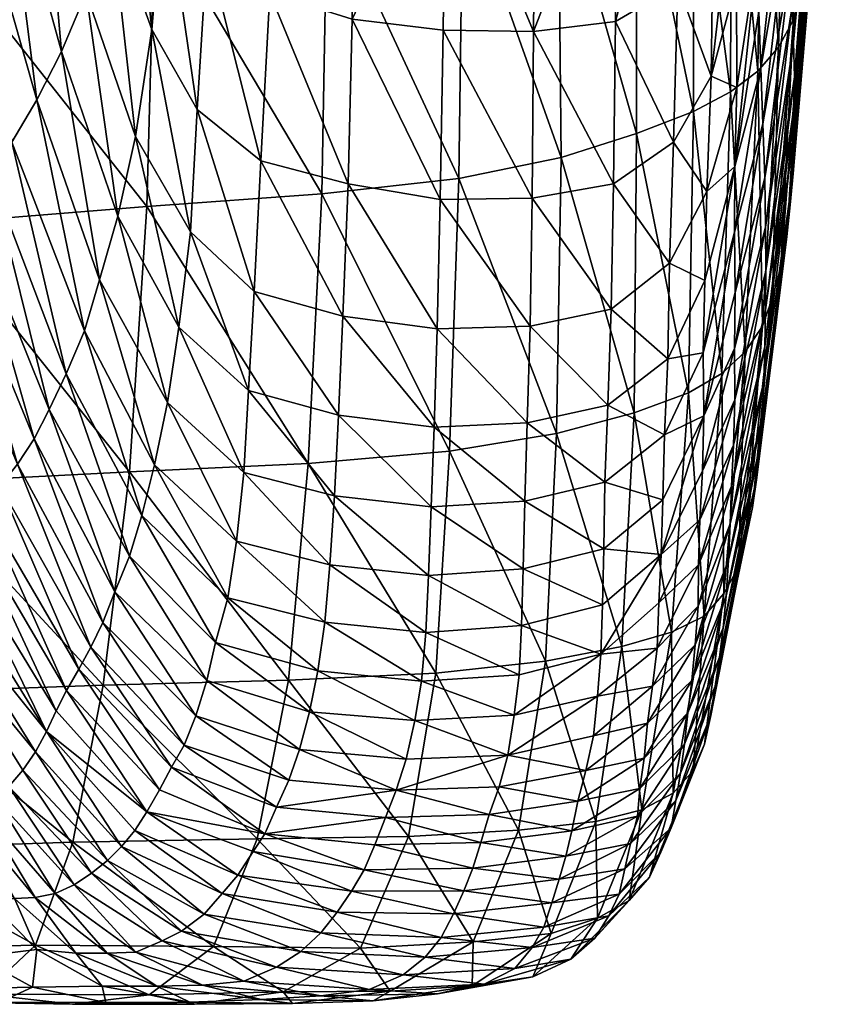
# Model space of a CAD drawing. Header units: inches. Extents: x -89.2 to 0, y -58 to 0.
# Tile 44 of 147: x -2.4 to -0.2, y -58 to -55.4. Entities that reach past the tile are written whole.
import ezdxf

# ---------------------------------------------------------------- set-up
doc = ezdxf.new("R2010")
doc.units = ezdxf.units.IN
doc.header["$MEASUREMENT"] = 0
doc.layers.add('AFUCH-3-STUP', color=5, linetype='Continuous')

msp = doc.modelspace()

# ---------------------------------------------------------------- meshes
at = {"layer": 'AFUCH-3-STUP'}
mesh = msp.add_polyface(dxfattribs=at)
corners = [(-0.3413, -54.663, 18.8657), (-0.4094, -54.7202, 18.1095), (-0.3973, -53.9305, 17.9756), (-0.2916, -54.598, 19.6023), (-0.3271, -53.8843, 18.741), (-0.2577, -54.5279, 20.3167), (-0.2783, -53.8328, 19.487), (-0.3646, -55.4514, 19.0126), (-0.3239, -55.3779, 19.739), (-0.2998, -55.2992, 20.4424), (-0.2864, -55.2179, 21.1302), (-0.2358, -54.4542, 21.0142), (-0.2731, -55.1358, 21.805), (-0.2261, -54.3792, 21.6979), (-0.2618, -55.0544, 22.462), (-0.2172, -54.3059, 22.3648), (-0.2574, -54.9749, 23.0953), (-0.2164, -54.2361, 23.0095), (-0.2615, -54.8971, 23.7087), (-0.2142, -54.1713, 23.6329), (-0.2655, -54.8201, 24.3122), (-0.2213, -54.1081, 24.2444), (-0.2695, -54.7425, 24.9126), (-0.3211, -55.5318, 24.4061), (-0.3237, -55.4379, 25.0033), (-0.2732, -54.6626, 25.5098), (-0.3268, -55.3367, 25.5948), (-0.2358, -53.9851, 25.464), (-0.3316, -55.2237, 26.1735), (-0.2774, -54.5774, 26.099), (-0.243, -53.9232, 26.0751), (-0.2601, -53.8596, 26.6851), (-0.2943, -54.4847, 26.6779), (-0.3423, -55.1004, 26.7366), (-0.3533, -54.975, 27.2897), (-0.311, -54.3926, 27.2518), (-0.3649, -54.8578, 27.8378), (-0.4172, -55.3559, 27.9521), (-0.3289, -54.3189, 27.8296), (-0.3772, -54.7603, 28.3637), (-0.42, -55.1887, 28.4908), (-0.3496, -54.2925, 28.4075), (-0.3795, -54.3724, 28.9444), (-0.3881, -54.6991, 28.7717)]
mesh.append_faces([[corners[k] for k in face] for face in [(0, 1, 2), (3, 0, 4), (5, 3, 6), (1, 0, 7), (0, 3, 8), (9, 8, 3), (3, 5, 9), (10, 9, 5), (5, 11, 10), (12, 10, 11), (11, 13, 12), (14, 12, 13), (13, 15, 14), (16, 14, 15), (15, 17, 16), (18, 16, 17), (17, 19, 18), (20, 18, 19), (19, 21, 20), (22, 20, 21), (18, 20, 23), (20, 22, 24), (22, 25, 26), (27, 25, 22), (28, 26, 25), (25, 29, 28), (30, 29, 25), (31, 32, 29), (33, 28, 29), (29, 32, 33), (34, 33, 32), (32, 35, 34), (34, 36, 37), (38, 36, 34), (34, 35, 38), (36, 39, 40), (41, 39, 36), (36, 38, 41), (42, 43, 39), (39, 41, 42)]], dxfattribs={"vtx0": -1, "vtx1": -1, "vtx2": -1})
mesh = msp.add_polyface(dxfattribs=at)
corners = [(-2.6856, -55.177, 26.4222), (-2.8783, -54.5235, 26.3519), (-2.9634, -54.5915, 25.7794), (-2.7593, -55.2503, 25.8493), (-2.6142, -55.0954, 27.0153), (-2.7893, -54.4489, 26.9517), (-2.5301, -55.0031, 27.6196), (-2.6926, -54.372, 27.5708), (-2.4487, -54.9075, 28.2263), (-2.5888, -54.2981, 28.1972), (-2.3536, -54.8031, 28.8134), (-2.4681, -54.23, 28.8119), (-2.2634, -54.6895, 29.3467), (-2.3512, -54.1781, 29.3901), (-2.044, -55.0878, 14.5378), (-2.6426, -55.1501, 14.3594), (-2.6673, -54.3473, 14.2216), (-2.0577, -54.2688, 14.4247), (-1.58, -55.0428, 14.7961), (-1.5781, -54.2202, 14.6739), (-1.7341, -55.3066, 30.2545), (-1.5124, -55.3766, 30.281), (-1.5003, -54.8144, 30.8005), (-1.719, -54.7504, 30.7637), (-1.6984, -54.1055, 31.1725), (-1.4861, -54.1633, 31.2222), (-1.9032, -55.1854, 30.1779), (-1.8799, -54.6402, 30.6617), (-1.8582, -54.01, 31.0496), (-1.9944, -53.8793, 30.8351), (-1.9967, -54.4913, 30.4959), (-2.0183, -55.0095, 30.054), (-2.1179, -54.7914, 29.8972), (-2.1158, -54.3163, 30.2484), (-2.1984, -54.5787, 29.737), (-2.235, -54.1785, 29.8874), (-2.1622, -55.097, 29.4144), (-2.0517, -55.4041, 29.5198), (-2.3619, -55.5937, 27.6654), (-2.295, -55.4629, 28.2692), (-2.2287, -55.3056, 28.8599)]
mesh.append_faces([[corners[k] for k in face] for face in [(0, 1, 2), (2, 3, 0), (4, 5, 1), (1, 0, 4), (6, 7, 5), (5, 4, 6), (8, 9, 7), (7, 6, 8), (10, 11, 9), (9, 8, 10), (12, 13, 11), (11, 10, 12), (14, 15, 16), (16, 17, 14), (18, 14, 17), (29, 30, 27), (27, 30, 31), (32, 31, 30), (30, 33, 32), (34, 32, 33), (33, 35, 34), (12, 34, 35), (35, 13, 12), (32, 36, 37), (37, 31, 32), (8, 6, 38), (10, 8, 39), (12, 10, 40), (40, 36, 12), (34, 12, 36), (36, 32, 34)]], dxfattribs={"vtx0": -1, "vtx1": -1, "vtx2": -1})
mesh.append_faces([[corners[k] for k in face] for face in [(17, 19, 18), (20, 21, 22), (22, 23, 20), (26, 20, 23), (23, 27, 26), (31, 26, 27)]], dxfattribs={"vtx0": -1, "vtx2": -1})
mesh.append_faces([[corners[k] for k in face] for face in [(24, 23, 22), (22, 25, 24), (28, 27, 23)]], dxfattribs={"vtx1": -1, "vtx2": -1})
mesh = msp.add_polyface(dxfattribs=at)
corners = [(-1.2147, -55.0017, 15.1034), (-1.58, -55.0428, 14.7961), (-1.5781, -54.2202, 14.6739), (-1.2212, -54.181, 14.9839), (-0.9576, -54.9458, 15.5112), (-0.9571, -54.1338, 15.3757), (-0.748, -54.8823, 16.0129), (-0.7584, -54.0767, 15.8719), (-0.5925, -54.8215, 16.6345), (-0.4907, -54.7701, 17.3516), (-0.5987, -54.0207, 16.4903), (-0.4094, -54.7202, 18.1095), (-0.4863, -53.9735, 17.2105), (-0.5936, -55.6243, 16.7972), (-0.4941, -55.5714, 17.5118), (-0.42, -55.5162, 18.2636), (-0.42, -55.1887, 28.4908), (-0.4172, -55.3559, 27.9521), (-0.3649, -54.8578, 27.8378), (-0.425, -54.9668, 28.9813), (-0.3772, -54.7603, 28.3637), (-0.3881, -54.6991, 28.7717), (-0.4124, -54.1764, 29.6898), (-0.4201, -54.616, 29.3673), (-0.3795, -54.3724, 28.9444), (-0.4737, -54.4204, 30.1036), (-0.4737, -54.8942, 29.694), (-0.4776, -55.2755, 29.2087), (-0.5396, -54.6159, 30.4009), (-0.5403, -55.1228, 29.9331), (-0.5448, -54.0209, 30.787), (-0.647, -54.1242, 31.0088), (-0.637, -54.7507, 30.5997), (-0.6353, -55.2838, 30.0978), (-0.8, -54.83, 30.7221), (-0.8035, -55.3828, 30.2042), (-0.8012, -54.1873, 31.1481), (-1.0186, -54.8527, 30.7774), (-1.0238, -55.409, 30.2535), (-1.0139, -54.2039, 31.2074), (-1.2607, -54.843, 30.7979), (-1.5003, -54.8144, 30.8005), (-1.5124, -55.3766, 30.281), (-1.2517, -54.1918, 31.2251), (-1.4861, -54.1633, 31.2222)]
mesh.append_faces([[corners[k] for k in face] for face in [(5, 7, 6), (8, 6, 7), (9, 8, 10), (11, 9, 12), (6, 8, 13), (8, 9, 14), (9, 11, 15), (16, 17, 18), (19, 16, 20), (20, 21, 19), (22, 23, 24), (19, 21, 24), (24, 23, 19), (25, 26, 23), (23, 22, 25), (27, 19, 23), (23, 26, 27), (26, 25, 28), (39, 43, 40), (40, 43, 44)]], dxfattribs={"vtx0": -1, "vtx1": -1, "vtx2": -1})
mesh.append_faces([[corners[k] for k in face] for face in [(0, 1, 2), (2, 3, 0), (4, 0, 3), (3, 5, 4), (6, 4, 5), (33, 29, 28), (28, 32, 33), (32, 34, 35), (34, 37, 38), (40, 41, 42), (40, 37, 39)]], dxfattribs={"vtx0": -1, "vtx2": -1})
mesh.append_faces([[corners[k] for k in face] for face in [(28, 29, 26), (30, 28, 25), (31, 32, 28), (36, 34, 32), (32, 31, 36), (39, 37, 34), (34, 36, 39), (38, 37, 40), (44, 41, 40)]], dxfattribs={"vtx1": -1, "vtx2": -1})
mesh = msp.add_polyface(dxfattribs=at)
corners = [(-0.3646, -55.4514, 19.0126), (-0.42, -55.5162, 18.2636), (-0.4094, -54.7202, 18.1095), (-0.3239, -55.3779, 19.739), (-0.3413, -54.663, 18.8657), (-0.4941, -55.5714, 17.5118), (-0.454, -56.2719, 18.4397), (-0.4077, -56.2028, 19.1815), (-0.3805, -56.1248, 19.8965), (-0.3578, -56.0428, 20.5873), (-0.2998, -55.2992, 20.4424), (-0.3416, -55.9607, 21.265), (-0.2864, -55.2179, 21.1302), (-0.3328, -55.8759, 21.9305), (-0.2731, -55.1358, 21.805), (-0.3249, -55.7915, 22.5773), (-0.2618, -55.0544, 22.462), (-0.3266, -55.7062, 23.2006), (-0.2574, -54.9749, 23.0953), (-0.324, -55.6203, 23.8067), (-0.2615, -54.8971, 23.7087), (-0.3211, -55.5318, 24.4061), (-0.3237, -55.4379, 25.0033), (-0.2655, -54.8201, 24.3122), (-0.3268, -55.3367, 25.5948), (-0.2695, -54.7425, 24.9126), (-0.4039, -56.3516, 23.3138), (-0.4012, -56.2575, 23.9158), (-0.3991, -56.1586, 24.514), (-0.3989, -56.0533, 25.1112), (-0.3994, -55.9361, 25.7029), (-0.4017, -55.803, 26.2823), (-0.3316, -55.2237, 26.1735), (-0.4066, -55.6582, 26.8475), (-0.3423, -55.1004, 26.7366), (-0.4121, -55.5084, 27.4023), (-0.3533, -54.975, 27.2897), (-0.4172, -55.3559, 27.9521), (-0.4821, -55.7725, 28.0975), (-0.42, -55.1887, 28.4908), (-0.425, -54.9668, 28.9813), (-0.4776, -55.2755, 29.2087), (-0.4815, -56.1118, 26.9642), (-0.4831, -55.9494, 27.5318)]
mesh.append_faces([[corners[k] for k in face] for face in [(0, 1, 2), (3, 0, 4), (5, 1, 6), (1, 0, 7), (8, 7, 0), (0, 3, 8), (9, 8, 3), (3, 10, 9), (11, 9, 10), (10, 12, 11), (13, 11, 12), (12, 14, 13), (15, 13, 14), (14, 16, 15), (17, 15, 16), (16, 18, 17), (19, 17, 18), (18, 20, 19), (21, 19, 20), (22, 21, 23), (24, 22, 25), (15, 17, 26), (17, 19, 27), (19, 21, 28), (29, 28, 21), (21, 22, 29), (30, 29, 22), (22, 24, 30), (31, 30, 24), (24, 32, 31), (33, 31, 32), (32, 34, 33), (35, 33, 34), (34, 36, 35), (37, 35, 36), (38, 37, 39), (39, 40, 41), (35, 37, 38), (31, 33, 42), (33, 35, 43)]], dxfattribs={"vtx0": -1, "vtx1": -1, "vtx2": -1})
mesh = msp.add_polyface(dxfattribs=at)
corners = [(-1.2257, -55.805, 15.2383), (-1.5945, -55.8461, 14.9134), (-1.58, -55.0428, 14.7961), (-1.2147, -55.0017, 15.1034), (-0.9495, -55.7485, 15.6545), (-0.9576, -54.9458, 15.5112), (-0.7469, -55.6839, 16.1723), (-0.748, -54.8823, 16.0129), (-0.5936, -55.6243, 16.7972), (-0.4941, -55.5714, 17.5118), (-0.5925, -54.8215, 16.6345), (-0.42, -55.5162, 18.2636), (-0.4907, -54.7701, 17.3516), (-0.7529, -56.4358, 16.3429), (-0.6067, -56.3814, 16.977), (-0.5172, -56.3299, 17.6909), (-0.5457, -55.5296, 29.3918), (-0.4776, -55.2755, 29.2087), (-0.4737, -54.8942, 29.694), (-0.5403, -55.1228, 29.9331), (-0.8035, -55.3828, 30.2042), (-0.6353, -55.2838, 30.0978), (-0.637, -54.7507, 30.5997), (-1.0238, -55.409, 30.2535), (-0.8, -54.83, 30.7221), (-0.42, -55.1887, 28.4908), (-0.4771, -55.5601, 28.6635), (-0.4821, -55.7725, 28.0975), (-0.5579, -55.8398, 28.8081), (-0.5632, -56.0797, 28.22), (-0.4831, -55.9494, 27.5318), (-0.4121, -55.5084, 27.4023), (-0.6473, -55.7074, 29.5219), (-0.6579, -56.0327, 28.9147), (-0.8085, -55.8195, 29.6096), (-0.8152, -56.1565, 28.9885), (-1.0279, -55.8575, 29.6547), (-1.2676, -55.4056, 30.2764), (-1.2752, -55.8611, 29.6822), (-1.5124, -55.3766, 30.281), (-1.2607, -54.843, 30.7979), (-0.4815, -56.1118, 26.9642), (-0.4066, -55.6582, 26.8475), (-1.5236, -55.8195, 29.6841)]
mesh.append_faces([[corners[k] for k in face] for face in [(5, 7, 6), (8, 6, 7), (9, 8, 10), (11, 9, 12), (4, 6, 13), (6, 8, 14), (8, 9, 15), (16, 17, 18), (25, 26, 27), (17, 26, 25), (27, 26, 28), (27, 30, 31), (26, 17, 16), (37, 38, 36), (39, 37, 40), (40, 37, 23), (30, 41, 42), (39, 43, 38), (38, 37, 39)]], dxfattribs={"vtx0": -1, "vtx1": -1, "vtx2": -1})
mesh.append_faces([[corners[k] for k in face] for face in [(0, 1, 2), (2, 3, 0), (4, 0, 3), (3, 5, 4), (6, 4, 5), (18, 19, 16), (20, 21, 22), (23, 20, 24)]], dxfattribs={"vtx0": -1, "vtx2": -1})
mesh.append_faces([[corners[k] for k in face] for face in [(28, 29, 27), (16, 28, 26), (32, 33, 28), (28, 16, 32), (21, 32, 16), (16, 19, 21), (33, 32, 34), (20, 34, 32), (32, 21, 20), (35, 34, 36), (23, 36, 34), (34, 20, 23), (36, 23, 37)]], dxfattribs={"vtx1": -1, "vtx2": -1})
mesh = msp.add_polyface(dxfattribs=at)
corners = [(-2.065, -55.8803, 14.6651), (-2.6445, -55.9268, 14.4753), (-2.6426, -55.1501, 14.3594), (-2.044, -55.0878, 14.5378), (-1.5945, -55.8461, 14.9134), (-1.58, -55.0428, 14.7961), (-1.5376, -56.1751, 29.0621), (-1.5236, -55.8195, 29.6841), (-1.7584, -55.7573, 29.6725), (-1.7341, -55.3066, 30.2545), (-1.5124, -55.3766, 30.281), (-1.93, -55.619, 29.6131), (-1.9478, -55.9481, 29.0067), (-1.776, -56.1087, 29.0555), (-1.9032, -55.1854, 30.1779), (-2.096, -55.6919, 28.9364), (-2.1438, -55.9063, 28.3315), (-1.9789, -56.2048, 28.3908), (-2.0517, -55.4041, 29.5198), (-2.0183, -55.0095, 30.054), (-2.429, -55.7076, 27.0628), (-2.4845, -55.8008, 26.4698), (-2.2829, -56.3311, 26.5155), (-2.3619, -55.5937, 27.6654), (-2.2336, -56.2151, 27.1108), (-2.295, -55.4629, 28.2692), (-2.1925, -56.0776, 27.7198), (-2.2287, -55.3056, 28.8599), (-2.1622, -55.097, 29.4144), (-2.7635, -56.0978, 23.6865), (-2.7114, -56.0559, 24.2339), (-2.9536, -55.4047, 24.2097), (-2.8868, -55.3617, 24.75), (-2.6547, -56.0068, 24.7818), (-2.8206, -55.3102, 25.2936), (-2.5976, -55.9492, 25.3332), (-2.7593, -55.2503, 25.8493), (-2.5475, -55.8832, 25.8946), (-2.6856, -55.177, 26.4222), (-2.6142, -55.0954, 27.0153), (-2.5301, -55.0031, 27.6196), (-2.4487, -54.9075, 28.2263), (-2.3536, -54.8031, 28.8134)]
mesh.append_faces([[corners[k] for k in face] for face in [(0, 1, 2), (2, 3, 0), (4, 0, 3), (6, 7, 8), (7, 10, 9), (15, 16, 17), (18, 15, 12), (19, 18, 11), (20, 21, 22), (23, 20, 24), (25, 23, 26), (26, 16, 25), (27, 25, 16), (16, 15, 27), (28, 27, 15), (15, 18, 28), (29, 30, 31), (32, 31, 30), (30, 33, 32), (34, 32, 33), (33, 35, 34), (36, 34, 35), (35, 37, 36), (38, 36, 37), (37, 21, 38), (39, 38, 21), (21, 20, 39), (40, 39, 20), (20, 23, 40), (23, 25, 41), (25, 27, 42)]], dxfattribs={"vtx0": -1, "vtx1": -1, "vtx2": -1})
mesh.append_faces([[corners[k] for k in face] for face in [(3, 5, 4)]], dxfattribs={"vtx0": -1, "vtx2": -1})
mesh.append_faces([[corners[k] for k in face] for face in [(9, 8, 7), (11, 12, 13), (13, 8, 11), (14, 11, 8), (8, 9, 14), (17, 12, 15), (12, 11, 18), (11, 14, 19)]], dxfattribs={"vtx1": -1, "vtx2": -1})
mesh = msp.add_polyface(dxfattribs=at)
corners = [(-0.5172, -56.3299, 17.6909), (-0.6067, -56.3814, 16.977), (-0.5936, -55.6243, 16.7972), (-0.454, -56.2719, 18.4397), (-0.4941, -55.5714, 17.5118), (-0.4077, -56.2028, 19.1815), (-0.42, -55.5162, 18.2636), (-0.5119, -56.9218, 18.6197), (-0.4718, -56.8511, 19.3534), (-0.3805, -56.1248, 19.8965), (-0.4529, -56.772, 20.0557), (-0.4343, -56.6904, 20.7345), (-0.3578, -56.0428, 20.5873), (-0.4227, -56.6092, 21.403), (-0.3416, -55.9607, 21.265), (-0.4148, -56.5261, 22.0603), (-0.3328, -55.8759, 21.9305), (-0.4078, -56.4411, 22.6984), (-0.3249, -55.7915, 22.5773), (-0.4039, -56.3516, 23.3138), (-0.4012, -56.2575, 23.9158), (-0.3266, -55.7062, 23.2006), (-0.3991, -56.1586, 24.514), (-0.324, -55.6203, 23.8067), (-0.4995, -56.8321, 23.4139), (-0.4943, -56.7346, 24.0146), (-0.4909, -56.6328, 24.6133), (-0.5676, -56.2738, 27.638), (-0.4831, -55.9494, 27.5318), (-0.4821, -55.7725, 28.0975), (-0.5632, -56.0797, 28.22), (-0.4834, -56.2624, 26.3888), (-0.4815, -56.1118, 26.9642), (-0.5656, -56.4434, 27.0575), (-0.5691, -56.5918, 26.4718), (-0.6718, -56.4947, 27.7148), (-0.6758, -56.67, 27.1235), (-0.6629, -56.29, 28.3111), (-0.6579, -56.0327, 28.9147), (-0.5579, -55.8398, 28.8081), (-0.4858, -56.5224, 25.2106), (-0.3989, -56.0533, 25.1112), (-0.4823, -56.4003, 25.8039), (-0.3994, -55.9361, 25.7029), (-0.4017, -55.803, 26.2823)]
mesh.append_faces([[corners[k] for k in face] for face in [(0, 1, 2), (3, 0, 4), (5, 3, 6), (0, 3, 7), (3, 5, 8), (5, 9, 10), (11, 10, 9), (9, 12, 11), (13, 11, 12), (12, 14, 13), (15, 13, 14), (14, 16, 15), (17, 15, 16), (16, 18, 17), (19, 17, 18), (20, 19, 21), (22, 20, 23), (17, 19, 24), (19, 20, 25), (20, 22, 26), (27, 28, 29), (31, 32, 33), (33, 32, 28), (40, 26, 22), (22, 41, 40), (42, 40, 41), (41, 43, 42), (31, 42, 43), (43, 44, 31), (32, 31, 44), (42, 31, 34)]], dxfattribs={"vtx0": -1, "vtx1": -1, "vtx2": -1})
mesh.append_faces([[corners[k] for k in face] for face in [(29, 30, 27), (28, 27, 33)]], dxfattribs={"vtx0": -1, "vtx2": -1})
mesh.append_faces([[corners[k] for k in face] for face in [(33, 34, 31), (35, 36, 33), (33, 27, 35), (37, 35, 27), (27, 30, 37), (38, 37, 30), (30, 39, 38)]], dxfattribs={"vtx1": -1, "vtx2": -1})
mesh = msp.add_polyface(dxfattribs=at)
corners = [(-2.1122, -56.5943, 14.775), (-2.6873, -56.624, 14.5889), (-2.6445, -55.9268, 14.4753), (-2.065, -55.8803, 14.6651), (-1.6313, -56.572, 15.0313), (-1.5945, -55.8461, 14.9134), (-2.6196, -56.9411, 21.4789), (-2.5998, -56.8669, 22.0446), (-2.8866, -56.2726, 22.0282), (-2.577, -56.7992, 22.6052), (-2.8567, -56.1977, 22.5851), (-2.0448, -56.576, 27.1589), (-2.0785, -56.7118, 26.5588), (-1.8476, -56.9331, 26.5873), (-1.8243, -56.7811, 27.1895), (-2.0102, -56.4076, 27.7713), (-1.8043, -56.5964, 27.8038), (-1.9789, -56.2048, 28.3908), (-1.7918, -56.3758, 28.4269), (-1.9478, -55.9481, 29.0067), (-1.776, -56.1087, 29.0555), (-2.4137, -56.5739, 24.811), (-2.4611, -56.6334, 24.2581), (-2.2159, -57.0667, 24.2789), (-2.3692, -56.5056, 25.3694), (-2.1842, -57.0001, 24.8387), (-2.3281, -56.4267, 25.936), (-2.1512, -56.9175, 25.4037), (-2.1122, -56.8217, 25.9748), (-2.2829, -56.3311, 26.5155), (-2.2336, -56.2151, 27.1108), (-2.1925, -56.0776, 27.7198), (-2.1438, -55.9063, 28.3315), (-2.5433, -56.7382, 23.1591), (-2.8134, -56.1416, 23.138), (-2.5052, -56.6861, 23.7085), (-2.7635, -56.0978, 23.6865), (-2.7114, -56.0559, 24.2339), (-2.6547, -56.0068, 24.7818), (-2.5976, -55.9492, 25.3332), (-2.5475, -55.8832, 25.8946), (-2.4845, -55.8008, 26.4698), (-2.429, -55.7076, 27.0628), (-2.3619, -55.5937, 27.6654)]
mesh.append_faces([[corners[k] for k in face] for face in [(0, 1, 2), (2, 3, 0), (4, 0, 3), (6, 7, 8), (7, 9, 10), (21, 22, 23), (24, 21, 25), (26, 24, 27), (29, 26, 28), (30, 29, 12), (31, 30, 11), (32, 31, 15), (9, 33, 34), (33, 35, 36), (37, 36, 35), (35, 22, 37), (38, 37, 22), (22, 21, 38), (39, 38, 21), (21, 24, 39), (40, 39, 24), (24, 26, 40), (41, 40, 26), (26, 29, 41), (29, 30, 42), (30, 31, 43)]], dxfattribs={"vtx0": -1, "vtx1": -1, "vtx2": -1})
mesh.append_faces([[corners[k] for k in face] for face in [(3, 5, 4)]], dxfattribs={"vtx0": -1, "vtx2": -1})
mesh.append_faces([[corners[k] for k in face] for face in [(11, 12, 13), (13, 14, 11), (15, 11, 14), (14, 16, 15), (17, 15, 16), (16, 18, 17), (19, 17, 18), (18, 20, 19), (27, 28, 26), (28, 12, 29), (12, 11, 30), (11, 15, 31), (15, 17, 32)]], dxfattribs={"vtx1": -1, "vtx2": -1})
mesh = msp.add_polyface(dxfattribs=at)
corners = [(-1.2502, -56.5389, 15.3757), (-1.6313, -56.572, 15.0313), (-1.5945, -55.8461, 14.9134), (-1.2257, -55.805, 15.2383), (-0.9622, -56.4914, 15.8098), (-0.9495, -55.7485, 15.6545), (-0.7529, -56.4358, 16.3429), (-0.6067, -56.3814, 16.977), (-0.7469, -55.6839, 16.1723), (-0.7862, -57.0646, 16.5071), (-0.6522, -57.0263, 17.1524), (-0.5656, -56.4434, 27.0575), (-0.6758, -56.67, 27.1235), (-0.6806, -56.8169, 26.5303), (-0.832, -56.6225, 27.7626), (-0.8352, -56.8013, 27.1629), (-0.6718, -56.4947, 27.7148), (-0.824, -56.4148, 28.3707), (-0.6629, -56.29, 28.3111), (-0.8152, -56.1565, 28.9885), (-0.6579, -56.0327, 28.9147), (-0.8085, -55.8195, 29.6096), (-1.0474, -56.6735, 27.7861), (-1.0409, -56.4625, 28.4017), (-1.0333, -56.202, 29.0281), (-1.0279, -55.8575, 29.6547), (-1.2918, -56.4738, 28.4222), (-1.2995, -56.6886, 27.8009), (-1.2835, -56.21, 29.0546), (-1.2752, -55.8611, 29.6822), (-1.549, -56.4416, 28.4292), (-1.5599, -56.6591, 27.8052), (-1.5376, -56.1751, 29.0621), (-1.5236, -55.8195, 29.6841), (-1.5725, -56.8451, 27.1921), (-1.8043, -56.5964, 27.8038), (-1.7918, -56.3758, 28.4269), (-1.776, -56.1087, 29.0555), (-1.7584, -55.7573, 29.6725)]
mesh.append_faces([[corners[k] for k in face] for face in [(7, 6, 8), (4, 6, 9), (6, 7, 10), (23, 22, 14), (24, 23, 17), (26, 27, 22), (22, 23, 26), (28, 26, 23), (23, 24, 28), (29, 28, 24), (30, 31, 27), (27, 26, 30), (32, 30, 26), (26, 28, 32), (33, 32, 28), (28, 29, 33), (34, 31, 35), (31, 30, 36), (30, 32, 37)]], dxfattribs={"vtx0": -1, "vtx1": -1, "vtx2": -1})
mesh.append_faces([[corners[k] for k in face] for face in [(0, 1, 2), (2, 3, 0), (4, 0, 3), (3, 5, 4), (6, 4, 5), (11, 12, 13)]], dxfattribs={"vtx0": -1, "vtx2": -1})
mesh.append_faces([[corners[k] for k in face] for face in [(14, 15, 12), (12, 16, 14), (17, 14, 16), (16, 18, 17), (19, 17, 18), (18, 20, 19), (21, 19, 20), (15, 14, 22), (14, 17, 23), (17, 19, 24), (25, 24, 19), (24, 25, 29), (36, 35, 31), (37, 36, 30), (38, 37, 32)]], dxfattribs={"vtx1": -1, "vtx2": -1})
mesh = msp.add_polyface(dxfattribs=at)
corners = [(-0.5642, -56.9825, 17.8714), (-0.6522, -57.0263, 17.1524), (-0.6067, -56.3814, 16.977), (-0.5172, -56.3299, 17.6909), (-0.5119, -56.9218, 18.6197), (-0.4718, -56.8511, 19.3534), (-0.454, -56.2719, 18.4397), (-0.4529, -56.772, 20.0557), (-0.4077, -56.2028, 19.1815), (-0.6481, -57.4593, 18.0246), (-0.5942, -57.3982, 18.7723), (-0.5636, -57.3276, 19.4974), (-0.547, -57.2505, 20.189), (-0.5354, -57.1713, 20.8598), (-0.4343, -56.6904, 20.7345), (-0.5238, -57.093, 21.5214), (-0.4227, -56.6092, 21.403), (-0.5132, -57.0143, 22.1731), (-0.4148, -56.5261, 22.0603), (-0.5055, -56.9283, 22.8043), (-0.4078, -56.4411, 22.6984), (-0.4995, -56.8321, 23.4139), (-0.4943, -56.7346, 24.0146), (-0.4039, -56.3516, 23.3138), (-0.4909, -56.6328, 24.6133), (-0.4012, -56.2575, 23.9158), (-0.6806, -56.8169, 26.5303), (-0.5691, -56.5918, 26.4718), (-0.5656, -56.4434, 27.0575), (-0.5765, -56.7237, 25.8815), (-0.6175, -57.3276, 22.2572), (-0.6082, -57.2431, 22.8835), (-0.598, -57.1559, 23.4926), (-0.5887, -57.0596, 24.0927), (-0.5807, -56.9559, 24.6908), (-0.5801, -56.845, 25.2877), (-0.4858, -56.5224, 25.2106), (-0.4823, -56.4003, 25.8039), (-0.7171, -57.2705, 24.1486), (-0.7035, -57.1708, 24.7461), (-0.6911, -57.0685, 25.3435), (-0.6871, -56.9466, 25.9372)]
mesh.append_faces([[corners[k] for k in face] for face in [(0, 1, 2), (2, 3, 0), (4, 0, 3), (5, 4, 6), (7, 5, 8), (1, 0, 9), (0, 4, 10), (4, 5, 11), (12, 11, 5), (5, 7, 12), (13, 12, 7), (7, 14, 13), (15, 13, 14), (14, 16, 15), (17, 15, 16), (16, 18, 17), (19, 17, 18), (18, 20, 19), (21, 19, 20), (22, 21, 23), (24, 22, 25), (15, 17, 30), (17, 19, 31), (19, 21, 32), (21, 22, 33), (22, 24, 34), (24, 36, 35), (36, 37, 29)]], dxfattribs={"vtx0": -1, "vtx1": -1, "vtx2": -1})
mesh.append_faces([[corners[k] for k in face] for face in [(26, 27, 28)]], dxfattribs={"vtx0": -1, "vtx2": -1})
mesh.append_faces([[corners[k] for k in face] for face in [(29, 27, 26), (32, 31, 19), (33, 32, 21), (34, 33, 22), (35, 34, 24), (29, 35, 36), (27, 29, 37), (32, 33, 38), (33, 34, 39), (34, 35, 40), (35, 29, 41)]], dxfattribs={"vtx1": -1, "vtx2": -1})
mesh = msp.add_polyface(dxfattribs=at)
corners = [(-1.2871, -57.1364, 15.4972), (-1.6841, -57.155, 15.1347), (-1.6313, -56.572, 15.0313), (-1.2502, -56.5389, 15.3757), (-0.9918, -57.1039, 15.9559), (-0.9622, -56.4914, 15.8098), (-0.7862, -57.0646, 16.5071), (-0.6522, -57.0263, 17.1524), (-0.7529, -56.4358, 16.3429), (-0.8352, -56.8013, 27.1629), (-0.8386, -56.9526, 26.5654), (-0.6806, -56.8169, 26.5303), (-0.6758, -56.67, 27.1235), (-0.8429, -57.0848, 25.9712), (-0.6871, -56.9466, 25.9372), (-0.5765, -56.7237, 25.8815), (-1.0564, -57.0079, 26.5804), (-1.0632, -57.1403, 25.9866), (-1.0767, -57.249, 25.3955), (-0.6911, -57.0685, 25.3435), (-0.8519, -57.1983, 25.3774), (-1.0518, -56.8553, 27.1807), (-1.0474, -56.6735, 27.7861), (-1.3142, -57.0271, 26.5887), (-1.326, -57.158, 25.9966), (-1.3066, -56.8731, 27.1907), (-1.2995, -56.6886, 27.8009), (-1.5865, -56.9994, 26.5896), (-1.6049, -57.1301, 26.0006), (-1.5725, -56.8451, 27.1921), (-1.5599, -56.6591, 27.8052), (-1.6272, -57.2405, 25.4209), (-1.8806, -57.0539, 25.9993), (-1.8476, -56.9331, 26.5873), (-1.8243, -56.7811, 27.1895), (-0.7035, -57.1708, 24.7461), (-0.7171, -57.2705, 24.1486), (-0.5887, -57.0596, 24.0927), (-0.5807, -56.9559, 24.6908), (-0.5801, -56.845, 25.2877), (-1.8043, -56.5964, 27.8038)]
mesh.append_faces([[corners[k] for k in face] for face in [(7, 6, 8), (16, 17, 13), (13, 17, 18), (21, 16, 10), (22, 21, 9), (23, 24, 17), (17, 16, 23), (25, 23, 16), (16, 21, 25), (26, 25, 21), (21, 22, 26), (27, 28, 24), (24, 23, 27), (29, 27, 23), (23, 25, 29), (30, 29, 25), (25, 26, 30), (31, 28, 32), (28, 27, 33), (27, 29, 34)]], dxfattribs={"vtx0": -1, "vtx1": -1, "vtx2": -1})
mesh.append_faces([[corners[k] for k in face] for face in [(0, 1, 2), (2, 3, 0), (4, 0, 3), (3, 5, 4), (6, 4, 5), (13, 14, 11), (11, 10, 13)]], dxfattribs={"vtx0": -1, "vtx2": -1})
mesh.append_faces([[corners[k] for k in face] for face in [(9, 10, 11), (11, 12, 9), (11, 14, 15), (13, 10, 16), (19, 14, 13), (13, 20, 19), (10, 9, 21), (34, 33, 27), (35, 36, 37), (19, 35, 38), (14, 19, 39), (35, 19, 20), (40, 34, 29)]], dxfattribs={"vtx1": -1, "vtx2": -1})
mesh = msp.add_polyface(dxfattribs=at)
corners = [(-2.1831, -57.1682, 14.8807), (-2.7601, -57.1889, 14.7048), (-2.6873, -56.624, 14.5889), (-2.1122, -56.5943, 14.775), (-1.6841, -57.155, 15.1347), (-1.6313, -56.572, 15.0313), (-2.2647, -57.5913, 14.9953), (-1.7679, -57.582, 15.2502), (-1.9037, -57.1559, 25.4225), (-1.9336, -57.2512, 24.8528), (-1.6541, -57.3413, 24.8459), (-1.8806, -57.0539, 25.9993), (-1.6272, -57.2405, 25.4209), (-1.8476, -56.9331, 26.5873), (-1.6049, -57.1301, 26.0006), (-2.2821, -57.1828, 23.1705), (-2.3098, -57.2376, 22.6087), (-2.0655, -57.5097, 22.5923), (-2.2487, -57.1253, 23.7245), (-2.031, -57.4498, 23.1622), (-2.2159, -57.0667, 24.2789), (-1.9989, -57.3889, 23.7237), (-1.9645, -57.3297, 24.2863), (-2.1842, -57.0001, 24.8387), (-2.1512, -56.9175, 25.4037), (-2.577, -56.7992, 22.6052), (-2.5998, -56.8669, 22.0446), (-2.3357, -57.2936, 22.036), (-2.6196, -56.9411, 21.4789), (-2.3653, -57.3479, 21.4553), (-2.5433, -56.7382, 23.1591), (-2.5052, -56.6861, 23.7085), (-2.4611, -56.6334, 24.2581), (-2.4367, -57.4415, 20.2784), (-2.399, -57.3972, 20.8695), (-2.6409, -57.0134, 20.9087), (-2.6667, -57.0789, 20.3317), (-2.72, -57.1882, 19.1257), (-2.735, -57.2416, 18.4766), (-2.5409, -57.5277, 18.4217), (-2.6937, -57.1361, 19.7418), (-2.5083, -57.5052, 19.0599), (-2.471, -57.4752, 19.6779), (-2.1122, -56.8217, 25.9748), (-2.0785, -56.7118, 26.5588), (-2.4137, -56.5739, 24.811), (-2.3692, -56.5056, 25.3694)]
mesh.append_faces([[corners[k] for k in face] for face in [(0, 1, 2), (2, 3, 0), (4, 0, 3), (1, 0, 6), (25, 26, 27), (27, 26, 28), (30, 25, 16), (31, 30, 15), (32, 31, 18), (35, 36, 33), (29, 28, 35), (37, 38, 39), (40, 37, 41), (36, 40, 42)]], dxfattribs={"vtx0": -1, "vtx1": -1, "vtx2": -1})
mesh.append_faces([[corners[k] for k in face] for face in [(3, 5, 4), (0, 4, 7), (28, 29, 27), (35, 34, 29)]], dxfattribs={"vtx0": -1, "vtx2": -1})
mesh.append_faces([[corners[k] for k in face] for face in [(8, 9, 10), (11, 8, 12), (13, 11, 14), (15, 16, 17), (18, 15, 19), (20, 18, 21), (21, 22, 20), (23, 20, 22), (22, 9, 23), (24, 23, 9), (9, 8, 24), (27, 16, 25), (16, 15, 30), (15, 18, 31), (18, 20, 32), (33, 34, 35), (43, 24, 8), (8, 11, 43), (44, 43, 11), (11, 13, 44), (20, 23, 45), (23, 24, 46)]], dxfattribs={"vtx1": -1, "vtx2": -1})
mesh = msp.add_polyface(dxfattribs=at)
corners = [(-0.8566, -57.5353, 16.642), (-1.0642, -57.5589, 16.0815), (-0.9918, -57.1039, 15.9559), (-0.7862, -57.0646, 16.5071), (-0.7325, -57.5036, 17.2984), (-0.6522, -57.0263, 17.1524), (-0.6481, -57.4593, 18.0246), (-0.5942, -57.3982, 18.7723), (-0.5642, -56.9825, 17.8714), (-0.5636, -57.3276, 19.4974), (-0.5119, -56.9218, 18.6197), (-0.7117, -57.685, 18.8838), (-0.6809, -57.618, 19.6006), (-1.0767, -57.249, 25.3955), (-0.8519, -57.1983, 25.3774), (-0.8429, -57.0848, 25.9712), (-0.8829, -57.3979, 24.1872), (-0.8625, -57.3051, 24.7832), (-1.0934, -57.3568, 24.8071), (-1.117, -57.4423, 24.2162), (-0.6533, -57.5526, 20.2868), (-0.547, -57.2505, 20.189), (-0.641, -57.4786, 20.9532), (-0.5354, -57.1713, 20.8598), (-0.6287, -57.4052, 21.6104), (-0.5238, -57.093, 21.5214), (-0.6175, -57.3276, 22.2572), (-0.6082, -57.2431, 22.8835), (-0.5132, -57.0143, 22.1731), (-0.763, -57.595, 21.6791), (-0.7445, -57.5212, 22.3207), (-0.738, -57.4462, 22.944), (-0.7264, -57.3646, 23.55), (-0.598, -57.1559, 23.4926), (-0.7171, -57.2705, 24.1486), (-0.9209, -57.5604, 22.9907), (-0.9049, -57.4803, 23.5909), (-0.7035, -57.1708, 24.7461), (-1.1432, -57.517, 23.6256)]
mesh.append_faces([[corners[k] for k in face] for face in [(2, 3, 0), (3, 5, 4), (9, 7, 10), (7, 9, 12), (18, 19, 16), (14, 13, 18), (9, 21, 20), (21, 23, 22), (23, 25, 24), (19, 38, 36)]], dxfattribs={"vtx0": -1, "vtx1": -1, "vtx2": -1})
mesh.append_faces([[corners[k] for k in face] for face in [(13, 14, 15), (18, 17, 14)]], dxfattribs={"vtx0": -1, "vtx2": -1})
mesh.append_faces([[corners[k] for k in face] for face in [(0, 1, 2), (4, 0, 3), (6, 4, 5), (7, 6, 8), (6, 7, 11), (16, 17, 18), (20, 12, 9), (22, 20, 21), (24, 22, 23), (26, 24, 25), (27, 26, 28), (22, 24, 29), (30, 29, 24), (24, 26, 30), (31, 30, 26), (26, 27, 31), (32, 31, 27), (27, 33, 32), (34, 32, 33), (30, 31, 35), (36, 35, 31), (31, 32, 36), (16, 36, 32), (32, 34, 16), (17, 16, 34), (34, 37, 17), (14, 17, 37), (36, 16, 19)]], dxfattribs={"vtx1": -1, "vtx2": -1})
mesh = msp.add_polyface(dxfattribs=at)
corners = [(-2.2647, -57.5913, 14.9953), (-2.8347, -57.6095, 14.821), (-2.7601, -57.1889, 14.7048), (-2.3652, -57.8685, 15.1532), (-2.918, -57.8811, 14.9863), (-2.5065, -57.9997, 15.3949), (-3.0269, -57.9933, 15.2255), (-2.676, -58.0194, 15.6735), (-2.2657, -58.0272, 15.8939), (-3.1626, -58.0273, 15.5062), (-2.8377, -58.0248, 15.9355), (-2.4624, -58.0219, 16.1417), (-2.624, -57.9864, 16.3396), (-2.9647, -57.9921, 16.1494), (-2.3736, -57.9816, 16.6319), (-2.7481, -57.9091, 16.484), (-3.0583, -57.9201, 16.3059), (-2.5233, -57.8995, 16.7652), (-2.8353, -57.7893, 16.5804), (-3.1252, -57.8028, 16.4132), (-2.6309, -57.7652, 16.8513), (-2.4966, -57.744, 17.2323), (-2.9102, -57.6438, 16.6466), (-2.7218, -57.6025, 16.9057), (-2.628, -57.5742, 17.2898), (-2.5714, -57.547, 17.8043), (-2.4219, -57.743, 17.7456), (-2.5409, -57.5277, 18.4217), (-2.5083, -57.5052, 19.0599), (-2.366, -57.7403, 18.3534), (-2.7424, -57.2997, 17.8406), (-2.766, -57.3581, 17.3139), (-2.8328, -57.4122, 16.9351), (-2.735, -57.2416, 18.4766), (-2.72, -57.1882, 19.1257), (-2.471, -57.4752, 19.6779), (-2.6937, -57.1361, 19.7418), (-2.4367, -57.4415, 20.2784), (-2.6667, -57.0789, 20.3317), (-2.9785, -57.4613, 16.6773), (-2.9617, -57.1725, 16.9197)]
mesh.append_faces([[corners[k] for k in face] for face in [(8, 7, 5), (9, 7, 10), (11, 10, 7), (10, 11, 12), (30, 31, 24), (24, 31, 32), (33, 30, 25), (32, 39, 22)]], dxfattribs={"vtx0": -1, "vtx1": -1, "vtx2": -1})
mesh.append_faces([[corners[k] for k in face] for face in [(15, 18, 19), (22, 18, 20), (20, 23, 22), (32, 23, 24), (39, 32, 40)]], dxfattribs={"vtx0": -1, "vtx2": -1})
mesh.append_faces([[corners[k] for k in face] for face in [(0, 1, 2), (3, 4, 1), (1, 0, 3), (5, 6, 4), (4, 3, 5), (6, 5, 7), (12, 13, 10), (14, 12, 11), (15, 16, 13), (13, 12, 15), (17, 15, 12), (12, 14, 17), (20, 18, 15), (15, 17, 20), (21, 20, 17), (24, 23, 20), (20, 21, 24), (25, 24, 21), (21, 26, 25), (27, 25, 26), (28, 27, 29), (24, 25, 30), (25, 27, 33), (27, 28, 34), (28, 35, 36), (35, 37, 38), (22, 23, 32)]], dxfattribs={"vtx1": -1, "vtx2": -1})
mesh = msp.add_polyface(dxfattribs=at)
corners = [(-1.7679, -57.582, 15.2502), (-2.2647, -57.5913, 14.9953), (-2.1831, -57.1682, 14.8807), (-1.8861, -57.8718, 15.4006), (-2.0655, -57.5097, 22.5923), (-1.7792, -57.6159, 22.5479), (-1.7478, -57.5682, 23.1298), (-2.031, -57.4498, 23.1622), (-1.9989, -57.3889, 23.7237), (-1.7158, -57.4968, 23.7007), (-1.9645, -57.3297, 24.2863), (-1.6834, -57.4238, 24.2719), (-1.9336, -57.2512, 24.8528), (-1.6541, -57.3413, 24.8459), (-1.8203, -57.6799, 21.9521), (-2.0977, -57.5595, 22.006), (-2.2487, -57.1253, 23.7245), (-2.3652, -57.8685, 15.1532), (-2.0593, -58.0022, 15.6277), (-1.6979, -57.9936, 15.9558), (-1.9375, -58.0274, 16.2019), (-2.2657, -58.0272, 15.8939), (-1.6735, -58.0254, 16.6057), (-1.9494, -58.0214, 16.8409), (-2.176, -58.0222, 16.4407), (-1.7577, -58.0145, 17.3347), (-2.0386, -57.9786, 17.5341), (-2.1857, -57.9782, 17.0297), (-1.9151, -57.9763, 18.1207), (-1.8041, -57.965, 18.7439), (-1.5969, -58.0044, 17.9149), (-2.1718, -57.8896, 18.2636), (-2.095, -57.8868, 18.8888), (-2.0239, -57.8565, 19.5076), (-1.7158, -57.9276, 19.3749), (-1.9717, -57.8307, 20.121), (-1.6511, -57.8853, 20.0045), (-1.9114, -57.7849, 20.7312), (-1.863, -57.7295, 21.3423), (-1.5973, -57.8346, 20.6316), (-2.2144, -57.6744, 20.208), (-2.1717, -57.6401, 20.8094), (-2.1332, -57.6028, 21.4095)]
mesh.append_faces([[corners[k] for k in face] for face in [(20, 21, 18), (22, 20, 19), (23, 24, 20), (20, 22, 23), (25, 23, 22), (26, 27, 23), (23, 25, 26), (28, 26, 25), (29, 28, 30), (26, 28, 31), (28, 29, 32), (29, 34, 33), (34, 36, 35)]], dxfattribs={"vtx0": -1, "vtx1": -1, "vtx2": -1})
mesh.append_faces([[corners[k] for k in face] for face in [(4, 5, 6), (6, 7, 4)]], dxfattribs={"vtx0": -1, "vtx2": -1})
mesh.append_faces([[corners[k] for k in face] for face in [(0, 1, 2), (1, 0, 3), (8, 7, 6), (6, 9, 8), (10, 8, 9), (9, 11, 10), (12, 10, 11), (11, 13, 12), (14, 5, 4), (4, 15, 14), (7, 8, 16), (17, 3, 18), (19, 18, 3), (18, 19, 20), (32, 31, 28), (33, 32, 29), (35, 33, 34), (37, 35, 36), (38, 37, 39), (33, 35, 40), (35, 37, 41), (42, 41, 37), (37, 38, 42), (15, 42, 38), (38, 14, 15)]], dxfattribs={"vtx1": -1, "vtx2": -1})
mesh = msp.add_polyface(dxfattribs=at)
corners = [(-1.3606, -57.5758, 15.6111), (-1.7679, -57.582, 15.2502), (-1.6841, -57.155, 15.1347), (-1.2871, -57.1364, 15.4972), (-1.0642, -57.5589, 16.0815), (-0.9918, -57.1039, 15.9559), (-1.4902, -57.8764, 15.7477), (-1.187, -57.8597, 16.204), (-1.3937, -57.4511, 24.2459), (-1.117, -57.4423, 24.2162), (-1.0934, -57.3568, 24.8071), (-1.3669, -57.368, 24.8286), (-1.344, -57.2635, 25.4102), (-1.0767, -57.249, 25.3955), (-1.326, -57.158, 25.9966), (-1.0632, -57.1403, 25.9866), (-1.6541, -57.3413, 24.8459), (-1.6834, -57.4238, 24.2719), (-1.7158, -57.4968, 23.7007), (-1.4227, -57.5247, 23.6641), (-1.1432, -57.517, 23.6256), (-1.6272, -57.2405, 25.4209), (-1.6049, -57.1301, 26.0006), (-1.4798, -57.6655, 22.4904), (-1.4511, -57.5981, 23.0821), (-1.7478, -57.5682, 23.1298), (-1.7792, -57.6159, 22.5479), (-1.9037, -57.1559, 25.4225), (-1.1876, -57.6607, 22.4293), (-1.2118, -57.7218, 21.8064), (-0.9553, -57.6906, 21.7406), (-1.1661, -57.5916, 23.0335), (-0.9372, -57.6285, 22.3751), (-0.9209, -57.5604, 22.9907), (-1.5143, -57.7233, 21.8809), (-1.8203, -57.6799, 21.9521), (-1.863, -57.7295, 21.3423), (-1.5527, -57.779, 21.2579)]
mesh.append_faces([[corners[k] for k in face] for face in [(3, 5, 4), (8, 9, 10), (10, 11, 8), (12, 11, 10), (10, 13, 12), (14, 12, 13), (13, 15, 14), (8, 11, 16), (18, 19, 8), (20, 9, 8), (8, 19, 20), (11, 12, 21), (22, 21, 12), (12, 14, 22), (23, 24, 25), (25, 24, 19), (28, 29, 30), (31, 28, 32), (20, 31, 33), (23, 34, 29), (29, 28, 23), (24, 23, 28), (28, 31, 24), (19, 24, 31), (31, 20, 19), (37, 34, 35), (34, 23, 26)]], dxfattribs={"vtx0": -1, "vtx1": -1, "vtx2": -1})
mesh.append_faces([[corners[k] for k in face] for face in [(2, 3, 0), (8, 17, 18), (19, 18, 25)]], dxfattribs={"vtx0": -1, "vtx2": -1})
mesh.append_faces([[corners[k] for k in face] for face in [(0, 4, 7), (16, 17, 8), (21, 16, 11), (25, 26, 23), (16, 21, 27), (35, 36, 37), (26, 35, 34)]], dxfattribs={"vtx1": -1, "vtx2": -1})
mesh.append_faces([[corners[k] for k in face] for face in [(0, 1, 2), (4, 0, 3), (1, 0, 6)]], dxfattribs={"vtx2": -1})
mesh = msp.add_polyface(dxfattribs=at)
corners = [(-1.8861, -57.8718, 15.4006), (-2.3652, -57.8685, 15.1532), (-2.2647, -57.5913, 14.9953), (-2.3357, -57.2936, 22.036), (-2.0977, -57.5595, 22.006), (-2.0655, -57.5097, 22.5923), (-2.3098, -57.2376, 22.6087), (-2.031, -57.4498, 23.1622), (-2.2821, -57.1828, 23.1705), (-2.1332, -57.6028, 21.4095), (-2.3653, -57.3479, 21.4553), (-2.0593, -58.0022, 15.6277), (-2.5065, -57.9997, 15.3949), (-2.2657, -58.0272, 15.8939), (-2.676, -58.0194, 15.6735), (-2.4624, -58.0219, 16.1417), (-2.176, -58.0222, 16.4407), (-1.9375, -58.0274, 16.2019), (-2.3736, -57.9816, 16.6319), (-2.1857, -57.9782, 17.0297), (-1.9494, -58.0214, 16.8409), (-2.3615, -57.8803, 17.1522), (-2.5233, -57.8995, 16.7652), (-2.2567, -57.8897, 17.6642), (-2.0386, -57.9786, 17.5341), (-2.1718, -57.8896, 18.2636), (-2.4966, -57.744, 17.2323), (-2.4219, -57.743, 17.7456), (-2.366, -57.7403, 18.3534), (-2.3121, -57.7293, 18.9842), (-2.095, -57.8868, 18.8888), (-2.2609, -57.706, 19.6022), (-2.0239, -57.8565, 19.5076), (-2.2144, -57.6744, 20.208), (-2.1717, -57.6401, 20.8094), (-1.9717, -57.8307, 20.121), (-2.5409, -57.5277, 18.4217), (-2.5083, -57.5052, 19.0599), (-2.471, -57.4752, 19.6779), (-2.4367, -57.4415, 20.2784), (-2.399, -57.3972, 20.8695)]
mesh.append_faces([[corners[k] for k in face] for face in [(14, 13, 15), (16, 15, 13), (13, 17, 16), (15, 16, 18), (16, 20, 19), (19, 24, 23)]], dxfattribs={"vtx0": -1, "vtx1": -1, "vtx2": -1})
mesh.append_faces([[corners[k] for k in face] for face in [(3, 4, 5), (5, 6, 3)]], dxfattribs={"vtx0": -1, "vtx2": -1})
mesh.append_faces([[corners[k] for k in face] for face in [(0, 1, 2), (5, 7, 8), (9, 4, 3), (3, 10, 9), (11, 12, 1), (12, 11, 13), (19, 18, 16), (21, 22, 18), (18, 19, 21), (23, 21, 19), (25, 23, 24), (22, 21, 26), (27, 26, 21), (21, 23, 27), (28, 27, 23), (23, 25, 28), (29, 28, 25), (25, 30, 29), (31, 29, 30), (30, 32, 31), (33, 31, 32), (34, 33, 35), (27, 28, 36), (28, 29, 37), (38, 37, 29), (29, 31, 38), (39, 38, 31), (31, 33, 39), (40, 39, 33), (33, 34, 40), (10, 40, 34), (34, 9, 10)]], dxfattribs={"vtx1": -1, "vtx2": -1})
mesh = msp.add_polyface(dxfattribs=at)
corners = [(-0.977, -57.8372, 16.7604), (-1.187, -57.8597, 16.204), (-1.0642, -57.5589, 16.0815), (-0.8566, -57.5353, 16.642), (-0.8521, -57.7959, 17.4167), (-0.7325, -57.5036, 17.2984), (-0.7662, -57.7479, 18.1418), (-0.6481, -57.4593, 18.0246), (-0.7117, -57.685, 18.8838), (-0.6809, -57.618, 19.6006), (-0.5942, -57.3982, 18.7723), (-1.026, -57.9533, 17.5378), (-1.1898, -57.9779, 16.9087), (-0.924, -57.9057, 18.2461), (-0.8589, -57.8497, 18.9751), (-0.8217, -57.7896, 19.6828), (-0.7938, -57.7314, 20.3636), (-0.6533, -57.5526, 20.2868), (-0.778, -57.6628, 21.026), (-0.641, -57.4786, 20.9532), (-0.763, -57.595, 21.6791), (-1.1575, -57.9736, 18.3776), (-1.0746, -57.9314, 19.0791), (-1.0282, -57.8749, 19.7688), (-0.9966, -57.8194, 20.4387), (-0.9748, -57.7541, 21.094), (-0.9553, -57.6906, 21.7406), (-0.9372, -57.6285, 22.3751), (-0.7445, -57.5212, 22.3207), (-0.9209, -57.5604, 22.9907), (-1.2398, -57.7842, 21.1706), (-1.2118, -57.7218, 21.8064), (-1.1876, -57.6607, 22.4293), (-1.1661, -57.5916, 23.0335), (-0.9049, -57.4803, 23.5909), (-1.1432, -57.517, 23.6256)]
mesh.append_faces([[corners[k] for k in face] for face in [(0, 1, 2), (2, 3, 0), (4, 0, 3), (3, 5, 4), (6, 4, 5), (5, 7, 6), (8, 6, 7), (9, 8, 10), (11, 12, 0), (0, 4, 11), (13, 11, 4), (4, 6, 13), (14, 13, 6), (6, 8, 14), (15, 14, 8), (8, 9, 15), (16, 15, 9), (9, 17, 16), (18, 16, 17), (17, 19, 18), (20, 18, 19), (11, 13, 21), (22, 21, 13), (13, 14, 22), (23, 22, 14), (14, 15, 23), (24, 23, 15), (15, 16, 24), (25, 24, 16), (16, 18, 25), (26, 25, 18), (18, 20, 26), (27, 26, 20), (20, 28, 27), (29, 27, 28), (24, 25, 30), (25, 26, 31), (26, 27, 32), (27, 29, 33), (29, 34, 35)]], dxfattribs={"vtx1": -1, "vtx2": -1})
mesh = msp.add_polyface(dxfattribs=at)
corners = [(-1.4902, -57.8764, 15.7477), (-1.8861, -57.8718, 15.4006), (-1.7679, -57.582, 15.2502), (-1.187, -57.8597, 16.204), (-1.3606, -57.5758, 15.6111), (-1.6979, -57.9936, 15.9558), (-1.4105, -57.992, 16.3815), (-1.1898, -57.9779, 16.9087), (-0.977, -57.8372, 16.7604), (-1.6735, -58.0254, 16.6057), (-1.4555, -58.0178, 17.1058), (-1.283, -57.9994, 17.7032), (-1.026, -57.9533, 17.5378), (-1.1575, -57.9736, 18.3776), (-1.7577, -58.0145, 17.3347), (-1.5969, -58.0044, 17.9149), (-1.4667, -57.9879, 18.5552), (-1.375, -57.9485, 19.218), (-1.0746, -57.9314, 19.0791), (-1.3155, -57.9002, 19.8778), (-1.0282, -57.8749, 19.7688), (-1.2731, -57.8474, 20.5281), (-0.9966, -57.8194, 20.4387), (-1.2398, -57.7842, 21.1706), (-1.2118, -57.7218, 21.8064), (-0.9748, -57.7541, 21.094), (-1.9151, -57.9763, 18.1207), (-1.8041, -57.965, 18.7439), (-1.7158, -57.9276, 19.3749), (-1.6511, -57.8853, 20.0045), (-1.5973, -57.8346, 20.6316), (-1.5527, -57.779, 21.2579), (-1.5143, -57.7233, 21.8809), (-1.9114, -57.7849, 20.7312), (-1.863, -57.7295, 21.3423)]
mesh.append_faces([[corners[k] for k in face] for face in [(10, 9, 6), (11, 10, 7), (13, 11, 12), (9, 10, 14), (15, 14, 10), (10, 11, 15), (16, 15, 11), (11, 13, 16), (17, 16, 13), (19, 17, 18), (21, 19, 20), (23, 21, 22), (24, 23, 25), (14, 15, 26), (15, 16, 27), (28, 27, 16), (16, 17, 28), (29, 28, 17), (17, 19, 29), (30, 29, 19), (19, 21, 30), (31, 30, 21), (21, 23, 31), (32, 31, 23), (23, 24, 32), (29, 30, 33), (30, 31, 34)]], dxfattribs={"vtx0": -1, "vtx1": -1, "vtx2": -1})
mesh.append_faces([[corners[k] for k in face] for face in [(0, 1, 2), (1, 0, 5), (6, 5, 0), (0, 3, 6), (7, 6, 3), (3, 8, 7), (5, 6, 9), (6, 7, 10), (7, 12, 11), (13, 18, 17), (18, 20, 19), (20, 22, 21)]], dxfattribs={"vtx1": -1, "vtx2": -1})
mesh.append_faces([[corners[k] for k in face] for face in [(3, 0, 4)]], dxfattribs={"vtx2": -1})

doc.saveas('drawing.dxf')
